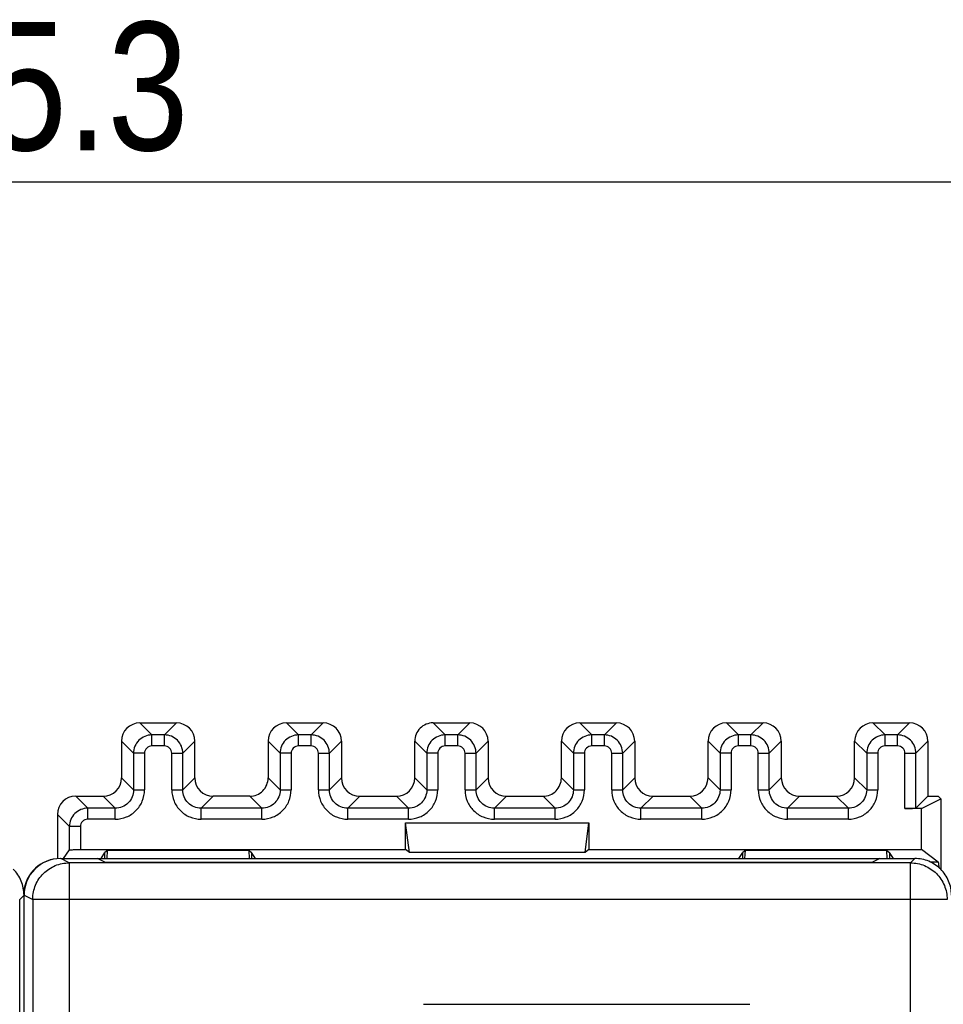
# Model space of a CAD drawing. Header units: millimetres. Extents: x 0 to 594, y 0 to 420.
# Tile 146 of 236: x 359 to 384, y 234 to 260. Entities that reach past the tile are written whole.
import ezdxf

# ---------------------------------------------------------------- set-up
doc = ezdxf.new("R2010")
doc.units = ezdxf.units.MM
doc.header["$LTSCALE"] = 32.67
doc.layers.get('0').update_dxf_attribs({"linetype": 'CONTINUOUS'})
doc.styles.get("Standard").update_dxf_attribs({"font": 'txt', "width": 0.85})
doc.dimstyles.new('DIMSTYLE_1', dxfattribs={"dimtxt": 3.5, "dimasz": 3.5, "dimexe": 1, "dimexo": 0.5, "dimgap": 0.875, "dimtad": 1, "dimdec": 1, "dimdsep": 46, "dimtxsty": 'STANDARD', "dimblk": '_FILLED', "dimblk1": '_FILLED', "dimblk2": '_FILLED', "dimcen": 0.09, "dimadec": 4, "dimazin": 2, "dimtp": 0.2, "dimtm": 0.2, "dimtfac": 1, "dimtdec": 1, "dimtofl": 0, "dimtmove": 0, "dimatfit": 3, "dimldrblk": '_FILLED', "dimfxl": 1, "dimtolj": 1, "dimarcsym": 0})

# ---------------------------------------------------------------- blocks, each defined once
blk = doc.blocks.new('_FILLED')
at = {"color": 0, "linetype": 'BYBLOCK'}
blk.add_solid([(0, 0), (-1, 0.1429), (-1, -0.1429)], dxfattribs=at)
blk = doc.blocks.new('*D3')
at = {"color": 2, "linetype": 'CONTINUOUS'}
for p, q in [((205.713, 226.995), (205.713, 256.966)), ((511.018, 236.897), (511.018, 256.966)), ((205.713, 255.966), (358.366, 255.966)), ((511.018, 255.966), (358.366, 255.966))]:
    blk.add_line(p, q, dxfattribs=at)
at = {"color": 2, "linetype": 'CONTINUOUS', "xscale": 3.5, "yscale": 3.5, "zscale": 3.5}
for p, rotation in [((205.713, 255.966), 180), ((511.018, 255.966), 360)]:
    blk.add_blockref('_FILLED', p, dxfattribs=dict(at, rotation=rotation))
at = {"color": 2, "linetype": 'CONTINUOUS', "insert": (358.366, 260.341), "char_height": 3.5, "width": 18.375, "attachment_point": 2, "line_spacing_factor": 0.9}
blk.add_mtext('305.3', dxfattribs=at)

msp = doc.modelspace()

# ---------------------------------------------------------------- linework, layer by layer
at = {"color": 9, "linetype": 'CONTINUOUS'}
for p, q in [((362.01292, 241.21461), (362.34116, 240.88636)), ((363.01307, 241.21461), (362.68482, 240.88636)), ((366.01292, 241.21461), (366.34116, 240.88636)), ((367.01307, 241.21461), (366.68482, 240.88636)), ((370.01292, 241.21461), (370.34116, 240.88636)), ((371.01307, 241.21461), (370.68482, 240.88636)), ((374.01292, 241.21461), (374.34116, 240.88636)), ((375.01307, 241.21461), (374.68482, 240.88636)), ((378.01292, 241.21461), (378.34116, 240.88636)), ((379.01307, 241.21461), (378.68482, 240.88636)), ((382.01292, 241.21461), (382.34116, 240.88636)), ((383.01307, 241.21461), (382.68482, 240.88636)), ((362.34116, 240.58641), (362.34116, 240.88636)), ((362.68482, 240.88636), (362.34116, 240.88636)), ((362.68482, 240.58641), (362.68482, 240.88636)), ((366.34116, 240.58641), (366.34116, 240.88636)), ((366.68482, 240.88636), (366.34116, 240.88636)), ((366.68482, 240.58641), (366.68482, 240.88636)), ((370.34116, 240.58641), (370.34116, 240.88636)), ((370.68482, 240.88636), (370.34116, 240.88636)), ((370.68482, 240.58641), (370.68482, 240.88636)), ((374.34116, 240.58641), (374.34116, 240.88636)), ((374.68482, 240.88636), (374.34116, 240.88636)), ((374.68482, 240.58641), (374.68482, 240.88636)), ((378.34116, 240.58641), (378.34116, 240.88636)), ((378.68482, 240.88636), (378.34116, 240.88636)), ((378.68482, 240.58641), (378.68482, 240.88636)), ((382.34116, 240.58641), (382.34116, 240.88636)), ((382.68482, 240.88636), (382.34116, 240.88636)), ((382.68482, 240.58641), (382.68482, 240.88636)), ((361.84124, 240.38644), (361.51299, 240.71468)), ((362.68483, 240.58641), (362.34116, 240.58641)), ((363.18475, 240.38644), (363.51299, 240.71468)), ((365.84124, 240.38644), (365.51299, 240.71468)), ((366.68483, 240.58641), (366.34116, 240.58641)), ((367.18475, 240.38644), (367.51299, 240.71468)), ((369.84124, 240.38644), (369.51299, 240.71468)), ((370.68483, 240.58641), (370.34116, 240.58641)), ((371.18475, 240.38644), (371.51299, 240.71468)), ((373.84124, 240.38644), (373.51299, 240.71468)), ((374.68483, 240.58641), (374.34116, 240.58641)), ((375.18475, 240.38644), (375.51299, 240.71468)), ((377.84124, 240.38644), (377.51299, 240.71468)), ((378.68483, 240.58641), (378.34116, 240.58641)), ((379.18475, 240.38644), (379.51299, 240.71468)), ((381.84124, 240.38644), (381.51299, 240.71468)), ((382.68483, 240.58641), (382.34116, 240.58641)), ((383.18475, 240.38644), (383.51299, 240.71468)), ((361.84124, 240.38644), (361.84124, 239.38629)), ((362.14119, 240.38644), (361.84124, 240.38644)), ((362.14119, 240.38644), (362.14119, 239.38628)), ((362.88479, 239.38628), (362.88479, 240.38644)), ((362.88479, 240.38644), (363.18475, 240.38644)), ((363.18475, 239.38629), (363.18475, 240.38644)), ((365.84124, 240.38644), (365.84124, 239.38629)), ((366.14119, 240.38644), (365.84124, 240.38644)), ((366.14119, 240.38644), (366.14119, 239.38628)), ((366.88479, 239.38628), (366.88479, 240.38644)), ((366.88479, 240.38644), (367.18475, 240.38644)), ((367.18475, 239.38629), (367.18475, 240.38644)), ((369.84124, 240.38644), (369.84124, 239.38629)), ((370.14119, 240.38644), (369.84124, 240.38644)), ((370.14119, 240.38644), (370.14119, 239.38628)), ((370.88479, 239.38628), (370.88479, 240.38644)), ((370.88479, 240.38644), (371.18475, 240.38644)), ((371.18475, 239.38629), (371.18475, 240.38644)), ((373.84124, 240.38644), (373.84124, 239.38629)), ((374.14119, 240.38644), (373.84124, 240.38644)), ((374.14119, 240.38644), (374.14119, 239.38628)), ((374.88479, 239.38628), (374.88479, 240.38644)), ((374.88479, 240.38644), (375.18475, 240.38644)), ((375.18475, 239.38629), (375.18475, 240.38644)), ((377.84124, 240.38644), (377.84124, 239.38629)), ((378.14119, 240.38644), (377.84124, 240.38644)), ((378.14119, 240.38644), (378.14119, 239.38628)), ((378.88479, 239.38628), (378.88479, 240.38644)), ((378.88479, 240.38644), (379.18475, 240.38644)), ((379.18475, 239.38629), (379.18475, 240.38644)), ((381.84124, 240.38644), (381.84124, 239.38629)), ((382.14119, 240.38644), (381.84124, 240.38644)), ((382.14119, 240.38644), (382.14119, 239.38628)), ((382.88479, 238.88122), (382.88479, 240.38644)), ((382.88479, 240.38644), (383.18475, 240.38644)), ((383.18475, 238.88636), (383.18475, 240.38644)), ((361.51299, 239.71453), (361.84124, 239.38629)), ((363.51299, 239.71453), (363.18475, 239.38629)), ((365.51299, 239.71453), (365.84124, 239.38629)), ((367.51299, 239.71453), (367.18475, 239.38629)), ((369.51299, 239.71453), (369.84124, 239.38629)), ((371.51299, 239.71453), (371.18475, 239.38629)), ((373.51299, 239.71453), (373.84124, 239.38629)), ((375.51299, 239.71453), (375.18475, 239.38629)), ((377.51299, 239.71453), (377.84124, 239.38629)), ((379.51299, 239.71453), (379.18475, 239.38629)), ((381.51299, 239.71453), (381.84124, 239.38629)), ((361.84124, 239.38629), (362.14119, 239.38629)), ((362.88479, 239.38629), (363.18475, 239.38629)), ((365.84124, 239.38629), (366.14119, 239.38629)), ((366.88479, 239.38629), (367.18475, 239.38629)), ((369.84124, 239.38629), (370.14119, 239.38629)), ((370.88479, 239.38629), (371.18475, 239.38629)), ((373.84124, 239.38629), (374.14119, 239.38629)), ((374.88479, 239.38629), (375.18475, 239.38629)), ((377.84124, 239.38629), (378.14119, 239.38629)), ((378.88479, 239.38629), (379.18475, 239.38629)), ((381.84124, 239.38629), (382.14119, 239.38629)), ((360.26292, 239.21461), (360.59116, 238.88636)), ((361.34132, 238.88636), (361.01307, 239.21461)), ((363.68467, 238.88636), (364.01292, 239.21461)), ((365.34132, 238.88636), (365.01307, 239.21461)), ((367.68467, 238.88636), (368.01292, 239.21461)), ((369.34132, 238.88636), (369.01307, 239.21461)), ((371.68467, 238.88636), (372.01292, 239.21461)), ((373.34132, 238.88636), (373.01307, 239.21461)), ((375.68467, 238.88636), (376.01292, 239.21461)), ((377.34132, 238.88636), (377.01307, 239.21461)), ((379.68467, 238.88636), (380.01292, 239.21461)), ((381.34132, 238.88636), (381.01307, 239.21461)), ((360.59116, 238.58641), (360.59116, 238.88636)), ((361.34132, 238.88636), (360.59116, 238.88636)), ((361.34132, 238.58641), (361.34132, 238.88636)), ((363.68467, 238.58641), (363.68467, 238.88636)), ((365.34132, 238.88636), (363.68467, 238.88636)), ((365.34132, 238.58641), (365.34132, 238.88636)), ((367.68467, 238.58641), (367.68467, 238.88636)), ((369.34132, 238.88636), (367.68467, 238.88636)), ((369.34132, 238.58641), (369.34132, 238.88636)), ((371.68467, 238.58641), (371.68467, 238.88636)), ((373.34132, 238.88636), (371.68467, 238.88636)), ((373.34132, 238.58641), (373.34132, 238.88636)), ((375.68467, 238.58641), (375.68467, 238.88636)), ((377.34132, 238.88636), (375.68467, 238.88636)), ((377.34132, 238.58641), (377.34132, 238.88636)), ((379.68467, 238.58641), (379.68467, 238.88636)), ((381.34132, 238.88636), (379.68467, 238.88636)), ((381.34132, 238.58641), (381.34132, 238.88636)), ((360.09124, 238.38644), (359.76299, 238.71468)), ((361.34132, 238.58641), (360.59116, 238.58641)), ((365.34132, 238.58641), (363.68467, 238.58641)), ((369.34132, 238.58641), (367.68467, 238.58641)), ((373.34132, 238.58641), (371.68467, 238.58641)), ((377.34132, 238.58641), (375.68467, 238.58641)), ((381.34132, 238.58641), (379.68467, 238.58641)), ((360.09124, 237.74993), (360.09124, 238.38644)), ((360.39119, 238.38644), (360.09124, 238.38644)), ((360.39119, 238.38644), (360.39119, 237.75764)), ((360.08969, 237.39672), (359.85389, 237.51461)), ((383.03605, 237.39672), (383.15394, 237.51461)), ((360.08969, 237.39672), (360.08969, 147.6325)), ((383.03604, 147.6325), (383.03604, 237.39672)), ((358.85389, 236.51462), (358.73601, 236.39673)), ((358.85389, 236.51472), (359.08984, 236.39676)), ((359.08984, 236.39676), (359.09007, 236.4142)), ((359.08984, 236.39676), (359.08984, 148.63246)), ((384.03601, 236.39676), (359.08984, 236.39676))]:
    msp.add_line(p, q, dxfattribs=at)
at = {"color": 7, "linetype": 'CONTINUOUS'}
for p, q in [((362.01292, 241.21461), (363.01307, 241.21461)), ((366.01292, 241.21461), (367.01307, 241.21461)), ((370.01292, 241.21461), (371.01307, 241.21461)), ((374.01292, 241.21461), (375.01307, 241.21461)), ((378.01292, 241.21461), (379.01307, 241.21461)), ((382.01292, 241.21461), (383.01307, 241.21461)), ((361.51299, 240.71468), (361.51299, 239.71453)), ((363.51299, 239.71453), (363.51299, 240.71468)), ((365.51299, 240.71468), (365.51299, 239.71453)), ((367.51299, 240.71468), (367.51299, 239.71453)), ((369.51299, 239.71453), (369.51299, 240.71468)), ((371.51299, 240.71468), (371.51299, 239.71453)), ((373.51299, 239.71453), (373.51299, 240.71468)), ((375.51299, 240.71468), (375.51299, 239.71453)), ((377.51299, 239.71453), (377.51299, 240.71468)), ((379.51299, 240.71468), (379.51299, 239.71453)), ((381.51299, 239.71453), (381.51299, 240.71468)), ((383.51299, 240.71468), (383.51299, 239.21461)), ((360.26292, 239.21461), (361.01307, 239.21461)), ((365.01307, 239.21461), (364.01292, 239.21461)), ((368.01292, 239.21461), (369.01307, 239.21461)), ((372.01292, 239.21461), (373.01307, 239.21461)), ((376.01292, 239.21461), (377.01307, 239.21461)), ((380.01292, 239.21461), (381.01307, 239.21461)), ((383.51299, 239.21461), (383.18475, 238.88636)), ((383.33569, 238.88122), (383.86299, 239.14479)), ((383.51299, 239.21461), (383.79317, 239.21461)), ((383.79317, 239.21461), (383.86299, 239.14479)), ((383.86299, 239.14479), (383.86299, 237.22173)), ((383.33569, 238.88122), (382.88479, 238.88122)), ((383.33569, 237.75764), (383.33569, 238.88122)), ((359.76299, 238.71468), (359.76299, 237.51461)), ((369.26299, 237.75764), (369.26299, 238.48641)), ((369.36826, 237.67871), (369.26299, 238.48641)), ((369.26299, 238.48641), (374.26299, 238.48641)), ((374.15773, 237.67871), (374.26299, 238.48641)), ((374.26299, 238.48641), (374.26299, 237.75764)), ((359.85389, 237.51461), (383.15394, 237.51461)), ((359.93438, 237.51461), (360.09124, 237.74993)), ((360.3912, 237.75764), (369.26299, 237.75764)), ((361.07597, 237.40556), (360.85389, 237.51461)), ((360.9551, 237.51461), (361.06299, 237.67646)), ((361.13446, 237.73005), (361.06299, 237.67647)), ((361.06299, 237.51461), (361.06299, 237.67647)), ((361.12142, 237.51461), (361.13446, 237.73005)), ((364.99153, 237.73005), (361.13446, 237.73005)), ((365.00456, 237.51461), (364.99153, 237.73005)), ((364.99153, 237.73005), (365.06299, 237.67647)), ((365.06299, 237.67647), (365.06299, 237.51461)), ((365.17089, 237.51461), (365.06299, 237.67647)), ((369.36826, 237.67871), (369.26299, 237.75764)), ((374.15773, 237.67871), (369.36826, 237.67871)), ((374.26299, 237.75764), (374.15773, 237.67871)), ((374.26299, 237.75764), (383.33569, 237.75764)), ((378.3551, 237.51461), (378.46299, 237.67646)), ((378.53446, 237.73005), (378.46299, 237.67647)), ((378.46299, 237.51461), (378.46299, 237.67647)), ((378.52142, 237.51461), (378.53446, 237.73005)), ((382.39153, 237.73005), (378.53446, 237.73005)), ((382.20389, 237.51461), (381.98183, 237.40556)), ((382.40456, 237.51461), (382.39153, 237.73005)), ((382.39153, 237.73005), (382.46299, 237.67647)), ((382.46299, 237.67647), (382.46299, 237.51461)), ((382.57089, 237.51461), (382.46299, 237.67647)), ((383.79314, 237.41462), (383.33569, 237.75764)), ((383.03605, 237.39672), (360.08969, 237.39672)), ((361.05754, 237.41461), (382.00027, 237.41461)), ((383.79315, 237.41461), (383.58852, 237.41461)), ((358.85389, 148.51449), (358.85389, 236.51472)), ((358.73601, 148.63252), (358.73601, 236.39673)), ((369.75389, 233.5362), (378.65389, 233.5362))]:
    msp.add_line(p, q, dxfattribs=at)
msp.add_arc((359.84479, 236.51461), 1, 90, 174.71219, dxfattribs=at)
for centre, major_axis, ratio, start_param, end_param in [((362.01307, 240.71453), (-0.35366, 0.35366), 0.99969546, -0.78524587, 0.78524587), ((363.01292, 240.71453), (-0.35366, -0.35366), 0.99969546, 8.63953209, 10.21002383), ((366.01307, 240.71453), (-0.35366, 0.35366), 0.99969546, 5.49793944, 7.06843118), ((367.01292, 240.71453), (0.35366, 0.35366), 0.99969546, 5.49793944, 7.06843118), ((370.01307, 240.71453), (-0.35366, 0.35366), 0.99969546, 0, 0.78524587), ((370.01307, 240.71453), (0.35366, -0.35366), 0.99969546, 2.35634678, 3.14159265), ((371.01292, 240.71453), (0.35366, 0.35366), 0.99969546, 5.49793944, 7.06843118), ((374.01307, 240.71453), (-0.35366, 0.35366), 0.99969546, 5.49793944, 7.06843118), ((375.01292, 240.71453), (0.35366, 0.35366), 0.99969546, 5.49793944, 7.06843118), ((378.01307, 240.71453), (-0.35366, 0.35366), 0.99969546, 5.49793944, 7.06843118), ((379.01292, 240.71453), (0.35366, 0.35366), 0.99969546, 5.49793944, 7.06843118), ((382.01307, 240.71453), (-0.35366, 0.35366), 0.99969546, 5.49793944, 7.06843118), ((383.01292, 240.71453), (0.35366, 0.35366), 0.99969546, 5.49793944, 7.06843118), ((361.01292, 239.71468), (0.35366, -0.35366), 0.99969546, -0.78524587, 0.78524587), ((364.01307, 239.71468), (0.35366, 0.35366), 0.99969546, 2.35634678, 3.92683852), ((365.01292, 239.71468), (-0.35366, 0.35366), 0.99969546, -3.14159265, -2.35634678), ((368.01307, 239.71468), (0.35366, 0.35366), 0.99969546, -3.92683852, -2.35634678), ((369.01292, 239.71468), (0.35366, -0.35366), 0.99969546, -0.78524587, 0.78524587), ((372.01307, 239.71468), (0.35366, 0.35366), 0.99969546, 2.35634678, 3.92683852), ((373.01292, 239.71468), (-0.35366, 0.35366), 0.99969546, -3.14159265, -2.35634678), ((376.01307, 239.71468), (0.35366, 0.35366), 0.99969546, 2.35634678, 3.92683852), ((377.01292, 239.71468), (0.35366, -0.35366), 0.99969546, -0.78524587, 0.78524587), ((380.01307, 239.71468), (0.35366, 0.35366), 0.99969546, -3.92683852, -2.35634678), ((381.01292, 239.71468), (0.35366, -0.35366), 0.99969546, -0.78524587, 0.78524587), ((360.26307, 238.71453), (-0.35366, 0.35366), 0.99969546, 5.49793944, 7.06843118), ((365.01292, 239.71468), (0.35366, -0.35366), 0.99969546, -0.78524587, 0), ((373.01292, 239.71468), (0.35366, -0.35366), 0.99969546, -0.78524587, 0), ((382.88479, 238.88645), (0.3, 0), 0.01745506, -1.57079633, -0.79412481), ((359.85405, 236.51457), (-0.89461, 0.44727), 0.99980964, -1.10710303, 0.463541)]:
    msp.add_ellipse(centre, major_axis=major_axis, ratio=ratio, start_param=start_param, end_param=end_param, dxfattribs=at)
at = {"color": 9, "linetype": 'CONTINUOUS'}
for points, knots in [([(361.9877, 240.73991), (361.94166, 240.694), (361.86725, 240.58271), (361.84125, 240.45145), (361.84124, 240.38644)], [0, 0, 0, 0, 0.50002709, 1, 1, 1, 1]), ([(362.34116, 240.88634), (362.27618, 240.8865), (362.14513, 240.85959), (362.03372, 240.7858), (361.9877, 240.73991)], [0, 0, 0, 0, 0.49995956, 1, 1, 1, 1]), ([(363.03829, 240.73991), (362.99238, 240.78594), (362.8811, 240.86035), (362.74983, 240.88635), (362.68482, 240.88636)], [0, 0, 0, 0, 0.50002709, 1, 1, 1, 1]), ([(363.18473, 240.38644), (363.18489, 240.45142), (363.15798, 240.58247), (363.08419, 240.69389), (363.03829, 240.73991)], [0, 0, 0, 0, 0.49995956, 1, 1, 1, 1]), ([(365.9877, 240.73991), (365.94166, 240.694), (365.86725, 240.58271), (365.84125, 240.45145), (365.84124, 240.38644)], [0, 0, 0, 0, 0.50002709, 1, 1, 1, 1]), ([(366.34116, 240.88634), (366.27618, 240.8865), (366.14513, 240.85959), (366.03372, 240.7858), (365.9877, 240.73991)], [0, 0, 0, 0, 0.49995956, 1, 1, 1, 1]), ([(367.03829, 240.73991), (366.99238, 240.78594), (366.8811, 240.86035), (366.74983, 240.88635), (366.68482, 240.88636)], [0, 0, 0, 0, 0.50002709, 1, 1, 1, 1]), ([(367.18473, 240.38644), (367.18489, 240.45142), (367.15798, 240.58247), (367.08419, 240.69389), (367.03829, 240.73991)], [0, 0, 0, 0, 0.49995956, 1, 1, 1, 1]), ([(369.9877, 240.73991), (369.94166, 240.694), (369.86725, 240.58271), (369.84125, 240.45145), (369.84124, 240.38644)], [0, 0, 0, 0, 0.50002709, 1, 1, 1, 1]), ([(370.34116, 240.88634), (370.27618, 240.8865), (370.14513, 240.85959), (370.03372, 240.7858), (369.9877, 240.73991)], [0, 0, 0, 0, 0.49995956, 1, 1, 1, 1]), ([(371.03829, 240.73991), (370.99238, 240.78594), (370.8811, 240.86035), (370.74983, 240.88635), (370.68482, 240.88636)], [0, 0, 0, 0, 0.50002709, 1, 1, 1, 1]), ([(371.18473, 240.38644), (371.18489, 240.45142), (371.15798, 240.58247), (371.08419, 240.69389), (371.03829, 240.73991)], [0, 0, 0, 0, 0.49995956, 1, 1, 1, 1]), ([(373.9877, 240.73991), (373.94166, 240.694), (373.86725, 240.58271), (373.84125, 240.45145), (373.84124, 240.38644)], [0, 0, 0, 0, 0.50002709, 1, 1, 1, 1]), ([(374.34116, 240.88634), (374.27618, 240.8865), (374.14513, 240.85959), (374.03372, 240.7858), (373.9877, 240.73991)], [0, 0, 0, 0, 0.49995956, 1, 1, 1, 1]), ([(375.03829, 240.73991), (374.99238, 240.78594), (374.8811, 240.86035), (374.74983, 240.88635), (374.68482, 240.88636)], [0, 0, 0, 0, 0.50002709, 1, 1, 1, 1]), ([(375.18473, 240.38644), (375.18489, 240.45142), (375.15798, 240.58247), (375.08419, 240.69389), (375.03829, 240.73991)], [0, 0, 0, 0, 0.49995956, 1, 1, 1, 1]), ([(377.9877, 240.73991), (377.94166, 240.694), (377.86725, 240.58271), (377.84125, 240.45145), (377.84124, 240.38644)], [0, 0, 0, 0, 0.50002709, 1, 1, 1, 1]), ([(378.34116, 240.88634), (378.27618, 240.8865), (378.14513, 240.85959), (378.03372, 240.7858), (377.9877, 240.73991)], [0, 0, 0, 0, 0.49995956, 1, 1, 1, 1]), ([(379.03829, 240.73991), (378.99238, 240.78594), (378.8811, 240.86035), (378.74983, 240.88635), (378.68482, 240.88636)], [0, 0, 0, 0, 0.50002709, 1, 1, 1, 1]), ([(379.18473, 240.38644), (379.18489, 240.45142), (379.15798, 240.58247), (379.08419, 240.69389), (379.03829, 240.73991)], [0, 0, 0, 0, 0.49995956, 1, 1, 1, 1]), ([(381.9877, 240.73991), (381.94166, 240.694), (381.86725, 240.58271), (381.84125, 240.45145), (381.84124, 240.38644)], [0, 0, 0, 0, 0.50002709, 1, 1, 1, 1]), ([(382.34116, 240.88634), (382.27618, 240.8865), (382.14513, 240.85959), (382.03372, 240.7858), (381.9877, 240.73991)], [0, 0, 0, 0, 0.49995956, 1, 1, 1, 1]), ([(383.03829, 240.73991), (382.99238, 240.78594), (382.8811, 240.86035), (382.74983, 240.88635), (382.68482, 240.88636)], [0, 0, 0, 0, 0.50002709, 1, 1, 1, 1]), ([(383.18473, 240.38644), (383.18489, 240.45142), (383.15798, 240.58247), (383.08419, 240.69389), (383.03829, 240.73991)], [0, 0, 0, 0, 0.49995956, 1, 1, 1, 1]), ([(362.34116, 240.58641), (362.29015, 240.58654), (362.18387, 240.54368), (362.14119, 240.43747), (362.14119, 240.38644)], [0, 0, 0, 0, 0.49992998, 1, 1, 1, 1]), ([(362.88479, 240.38644), (362.88493, 240.43745), (362.84207, 240.54373), (362.73585, 240.58641), (362.68483, 240.58641)], [0, 0, 0, 0, 0.49992967, 1, 1, 1, 1]), ([(366.34116, 240.58641), (366.29015, 240.58654), (366.18387, 240.54368), (366.14119, 240.43747), (366.14119, 240.38644)], [0, 0, 0, 0, 0.49992998, 1, 1, 1, 1]), ([(366.88479, 240.38644), (366.88493, 240.43745), (366.84207, 240.54373), (366.73585, 240.58641), (366.68483, 240.58641)], [0, 0, 0, 0, 0.49992967, 1, 1, 1, 1]), ([(370.34116, 240.58641), (370.29015, 240.58654), (370.18387, 240.54368), (370.14119, 240.43747), (370.14119, 240.38644)], [0, 0, 0, 0, 0.49992998, 1, 1, 1, 1]), ([(370.88479, 240.38644), (370.88493, 240.43745), (370.84207, 240.54373), (370.73585, 240.58641), (370.68483, 240.58641)], [0, 0, 0, 0, 0.49992967, 1, 1, 1, 1]), ([(374.34116, 240.58641), (374.29015, 240.58654), (374.18387, 240.54368), (374.14119, 240.43747), (374.14119, 240.38644)], [0, 0, 0, 0, 0.49992998, 1, 1, 1, 1]), ([(374.88479, 240.38644), (374.88493, 240.43745), (374.84207, 240.54373), (374.73585, 240.58641), (374.68483, 240.58641)], [0, 0, 0, 0, 0.49992967, 1, 1, 1, 1]), ([(378.34116, 240.58641), (378.29015, 240.58654), (378.18387, 240.54368), (378.14119, 240.43747), (378.14119, 240.38644)], [0, 0, 0, 0, 0.49992998, 1, 1, 1, 1]), ([(378.88479, 240.38644), (378.88493, 240.43745), (378.84207, 240.54373), (378.73585, 240.58641), (378.68483, 240.58641)], [0, 0, 0, 0, 0.49992967, 1, 1, 1, 1]), ([(382.34116, 240.58641), (382.29015, 240.58654), (382.18387, 240.54368), (382.14119, 240.43747), (382.14119, 240.38644)], [0, 0, 0, 0, 0.49992998, 1, 1, 1, 1]), ([(382.88479, 240.38644), (382.88493, 240.43745), (382.84207, 240.54373), (382.73585, 240.58641), (382.68483, 240.58641)], [0, 0, 0, 0, 0.49992967, 1, 1, 1, 1]), ([(361.34132, 238.58641), (361.44536, 238.58756), (361.65587, 238.62724), (361.92123, 238.8064), (362.10032, 239.07175), (362.14014, 239.28225), (362.14119, 239.38628)], [0, 0, 0, 0, 0.25002061, 0.50000911, 0.74999006, 1, 1, 1, 1]), ([(361.84123, 239.38629), (361.84135, 239.32129), (361.81457, 239.19021), (361.74076, 239.07876), (361.69486, 239.03274)], [0, 0, 0, 0, 0.50000848, 1, 1, 1, 1]), ([(362.88479, 239.38628), (362.88595, 239.28224), (362.92562, 239.07173), (363.10478, 238.80637), (363.37013, 238.62728), (363.58064, 238.58746), (363.68467, 238.58641)], [0, 0, 0, 0, 0.2500206, 0.50000909, 0.74999005, 1, 1, 1, 1]), ([(363.33113, 239.03274), (363.28509, 239.07865), (363.21069, 239.18997), (363.18474, 239.32126), (363.18475, 239.38629)], [0, 0, 0, 0, 0.49997838, 1, 1, 1, 1]), ([(365.34132, 238.58641), (365.44536, 238.58756), (365.65587, 238.62724), (365.92123, 238.8064), (366.10032, 239.07174), (366.14014, 239.28225), (366.14119, 239.38628)], [0, 0, 0, 0, 0.25002062, 0.50000912, 0.74999007, 1, 1, 1, 1]), ([(365.84123, 239.38629), (365.84135, 239.32129), (365.81457, 239.19021), (365.74076, 239.07876), (365.69486, 239.03274)], [0, 0, 0, 0, 0.50000848, 1, 1, 1, 1]), ([(366.88479, 239.38628), (366.88595, 239.28224), (366.92562, 239.07173), (367.10478, 238.80637), (367.37013, 238.62728), (367.58064, 238.58746), (367.68467, 238.58641)], [0, 0, 0, 0, 0.2500206, 0.50000909, 0.74999005, 1, 1, 1, 1]), ([(367.33113, 239.03274), (367.28509, 239.07865), (367.21069, 239.18997), (367.18474, 239.32126), (367.18475, 239.38629)], [0, 0, 0, 0, 0.49997838, 1, 1, 1, 1]), ([(369.34132, 238.58641), (369.44536, 238.58756), (369.65587, 238.62724), (369.92123, 238.8064), (370.10032, 239.07174), (370.14014, 239.28225), (370.14119, 239.38628)], [0, 0, 0, 0, 0.25002062, 0.50000912, 0.74999007, 1, 1, 1, 1]), ([(369.84123, 239.38629), (369.84135, 239.32129), (369.81457, 239.19021), (369.74076, 239.07876), (369.69486, 239.03274)], [0, 0, 0, 0, 0.50000848, 1, 1, 1, 1]), ([(370.88479, 239.38628), (370.88595, 239.28224), (370.92562, 239.07173), (371.10478, 238.80637), (371.37013, 238.62728), (371.58064, 238.58746), (371.68467, 238.58641)], [0, 0, 0, 0, 0.2500206, 0.50000909, 0.74999005, 1, 1, 1, 1]), ([(371.33113, 239.03274), (371.28509, 239.07865), (371.21069, 239.18997), (371.18474, 239.32126), (371.18475, 239.38629)], [0, 0, 0, 0, 0.49997838, 1, 1, 1, 1]), ([(373.34132, 238.58641), (373.44536, 238.58756), (373.65587, 238.62724), (373.92123, 238.8064), (374.10032, 239.07174), (374.14014, 239.28225), (374.14119, 239.38628)], [0, 0, 0, 0, 0.25002062, 0.50000912, 0.74999007, 1, 1, 1, 1]), ([(373.84123, 239.38629), (373.84135, 239.32129), (373.81457, 239.19021), (373.74076, 239.07876), (373.69486, 239.03274)], [0, 0, 0, 0, 0.50000848, 1, 1, 1, 1]), ([(374.88479, 239.38628), (374.88595, 239.28224), (374.92562, 239.07173), (375.10478, 238.80637), (375.37013, 238.62728), (375.58064, 238.58746), (375.68467, 238.58641)], [0, 0, 0, 0, 0.2500206, 0.50000909, 0.74999005, 1, 1, 1, 1]), ([(375.33113, 239.03274), (375.28509, 239.07865), (375.21069, 239.18997), (375.18474, 239.32126), (375.18475, 239.38629)], [0, 0, 0, 0, 0.49997838, 1, 1, 1, 1]), ([(377.34132, 238.58641), (377.44536, 238.58756), (377.65587, 238.62724), (377.92123, 238.8064), (378.10032, 239.07174), (378.14014, 239.28225), (378.14119, 239.38628)], [0, 0, 0, 0, 0.25002062, 0.50000912, 0.74999007, 1, 1, 1, 1]), ([(377.84123, 239.38629), (377.84135, 239.32129), (377.81457, 239.19021), (377.74076, 239.07876), (377.69486, 239.03274)], [0, 0, 0, 0, 0.50000848, 1, 1, 1, 1]), ([(378.88479, 239.38628), (378.88595, 239.28224), (378.92562, 239.07173), (379.10478, 238.80637), (379.37013, 238.62728), (379.58064, 238.58746), (379.68467, 238.58641)], [0, 0, 0, 0, 0.2500206, 0.50000909, 0.74999005, 1, 1, 1, 1]), ([(379.33113, 239.03274), (379.28509, 239.07865), (379.21069, 239.18997), (379.18474, 239.32126), (379.18475, 239.38629)], [0, 0, 0, 0, 0.49997838, 1, 1, 1, 1]), ([(381.34132, 238.58641), (381.44536, 238.58756), (381.65587, 238.62724), (381.92123, 238.8064), (382.10032, 239.07174), (382.14014, 239.28225), (382.14119, 239.38628)], [0, 0, 0, 0, 0.25002062, 0.50000912, 0.74999007, 1, 1, 1, 1]), ([(381.84123, 239.38629), (381.84135, 239.32129), (381.81457, 239.19021), (381.74076, 239.07876), (381.69486, 239.03274)], [0, 0, 0, 0, 0.50000848, 1, 1, 1, 1]), ([(360.59116, 238.88634), (360.52618, 238.8865), (360.39513, 238.85959), (360.28372, 238.7858), (360.2377, 238.73991)], [0, 0, 0, 0, 0.49995956, 1, 1, 1, 1]), ([(361.69486, 239.03274), (361.64895, 238.9867), (361.53763, 238.9123), (361.40634, 238.88635), (361.34132, 238.88636)], [0, 0, 0, 0, 0.49997838, 1, 1, 1, 1]), ([(363.68467, 238.88637), (363.61967, 238.88625), (363.4886, 238.91303), (363.37715, 238.98685), (363.33113, 239.03274)], [0, 0, 0, 0, 0.50000848, 1, 1, 1, 1]), ([(365.69486, 239.03274), (365.64895, 238.9867), (365.53763, 238.9123), (365.40634, 238.88635), (365.34132, 238.88636)], [0, 0, 0, 0, 0.49997838, 1, 1, 1, 1]), ([(367.68467, 238.88637), (367.61967, 238.88625), (367.4886, 238.91303), (367.37715, 238.98685), (367.33113, 239.03274)], [0, 0, 0, 0, 0.50000848, 1, 1, 1, 1]), ([(369.69486, 239.03274), (369.64895, 238.9867), (369.53763, 238.9123), (369.40634, 238.88635), (369.34132, 238.88636)], [0, 0, 0, 0, 0.49997838, 1, 1, 1, 1]), ([(371.68467, 238.88637), (371.61967, 238.88625), (371.4886, 238.91303), (371.37715, 238.98685), (371.33113, 239.03274)], [0, 0, 0, 0, 0.50000848, 1, 1, 1, 1]), ([(373.69486, 239.03274), (373.64895, 238.9867), (373.53763, 238.9123), (373.40634, 238.88635), (373.34132, 238.88636)], [0, 0, 0, 0, 0.49997838, 1, 1, 1, 1]), ([(375.68467, 238.88637), (375.61967, 238.88625), (375.4886, 238.91303), (375.37715, 238.98685), (375.33113, 239.03274)], [0, 0, 0, 0, 0.50000848, 1, 1, 1, 1]), ([(377.69486, 239.03274), (377.64895, 238.9867), (377.53763, 238.9123), (377.40634, 238.88635), (377.34132, 238.88636)], [0, 0, 0, 0, 0.49997838, 1, 1, 1, 1]), ([(379.68467, 238.88637), (379.61967, 238.88625), (379.4886, 238.91303), (379.37715, 238.98685), (379.33113, 239.03274)], [0, 0, 0, 0, 0.50000848, 1, 1, 1, 1]), ([(381.69486, 239.03274), (381.64895, 238.9867), (381.53763, 238.9123), (381.40634, 238.88635), (381.34132, 238.88636)], [0, 0, 0, 0, 0.49997838, 1, 1, 1, 1]), ([(360.2377, 238.73991), (360.19166, 238.694), (360.11725, 238.58271), (360.09125, 238.45145), (360.09124, 238.38644)], [0, 0, 0, 0, 0.50002709, 1, 1, 1, 1]), ([(360.59116, 238.58641), (360.54015, 238.58654), (360.43387, 238.54368), (360.39119, 238.43747), (360.39119, 238.38644)], [0, 0, 0, 0, 0.49992982, 1, 1, 1, 1]), ([(359.38274, 237.10378), (359.47469, 237.19574), (359.697, 237.34491), (359.95966, 237.3967), (360.08969, 237.39672)], [0, 0, 0, 0, 0.50001902, 1, 1, 1, 1]), ([(383.03605, 237.39672), (383.1661, 237.39671), (383.42879, 237.34494), (383.65113, 237.19577), (383.7431, 237.10381)], [0, 0, 0, 0, 0.49999387, 1, 1, 1, 1]), ([(359.09, 236.41421), (359.09224, 236.54137), (359.14619, 236.79727), (359.2928, 237.01383), (359.38274, 237.10378)], [0, 0, 0, 0, 0.49996758, 1, 1, 1, 1]), ([(383.7431, 237.10381), (383.83506, 237.01184), (383.98423, 236.78949), (384.036, 236.52679), (384.03601, 236.39673)], [0, 0, 0, 0, 0.50000761, 1, 1, 1, 1])]:
    msp.add_open_spline(points, degree=3, knots=knots, dxfattribs=at)
at = {"color": 7, "linetype": 'CONTINUOUS'}
for points, knots in [([(360.09124, 237.74993), (360.0925, 237.75182), (360.10257, 237.75079), (360.11835, 237.75388), (360.14697, 237.7541), (360.16848, 237.75507), (360.18092, 237.75539)], [0, 0, 0, 0, 0.07575233, 0.27272747, 0.58487971, 1, 1, 1, 1]), ([(360.18092, 237.75539), (360.196, 237.75578), (360.26608, 237.75721), (360.33618, 237.75764), (360.3912, 237.75764)], [0, 0, 0, 0, 0.21512094, 1, 1, 1, 1]), ([(383.86102, 237.22173), (383.76905, 237.31369), (383.54669, 237.46285), (383.28399, 237.51461), (383.15394, 237.51461)], [0, 0, 0, 0, 0.50000007, 1, 1, 1, 1]), ([(383.79933, 237.40673), (383.79887, 237.4079), (383.7976, 237.41081), (383.79528, 237.41462), (383.79314, 237.41462)], [0, 0, 0, 0, 0.37027746, 1, 1, 1, 1]), ([(383.81999, 237.2611), (383.81732, 237.293), (383.81189, 237.34147), (383.80557, 237.39084), (383.79933, 237.40673)], [0, 0, 0, 0, 0.65213842, 1, 1, 1, 1]), ([(358.85389, 236.51465), (358.8539, 236.64471), (358.80213, 236.90741), (358.65298, 237.12977), (358.56102, 237.22173)], [0, 0, 0, 0, 0.50000009, 1, 1, 1, 1]), ([(384.15389, 236.51465), (384.1539, 236.64471), (384.10213, 236.90741), (383.95298, 237.12977), (383.86102, 237.22173)], [0, 0, 0, 0, 0.50000009, 1, 1, 1, 1])]:
    msp.add_open_spline(points, degree=3, knots=knots, dxfattribs=at)

# ---------------------------------------------------------------- dimensions: what is measured, and where the dimension line sits
at = {"color": 2, "linetype": 'CONTINUOUS'}
dim = msp.add_linear_dim(base=(205.71299, 255.96565), p1=(511.01826, 236.39676), p2=(205.71299, 226.49507), angle=180, dimstyle='DIMSTYLE_1', dxfattribs=at)
dim.commit()
dim.dimension.update_dxf_attribs({"geometry": '*D3', "text_midpoint": (357.86562, 255.96565), "dimtype": 160})

doc.saveas('drawing.dxf')
